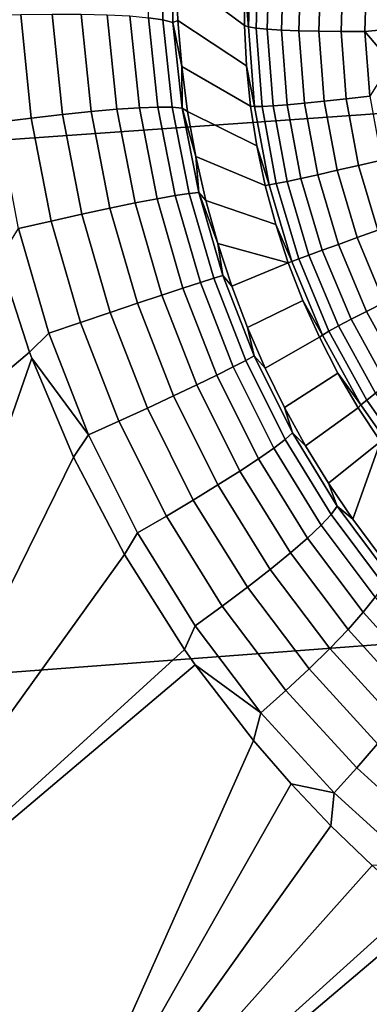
# Model space of a CAD drawing. Header units: metres. Extents: x -240 to 45, y -77 to 27.
# Tile 114 of 256: x -208.041 to -207.648, y -10.048 to -8.939. Entities that reach past the tile are written whole.
import ezdxf

# ---------------------------------------------------------------- set-up
doc = ezdxf.new("R2010")
doc.units = ezdxf.units.M
doc.layers.add('solid_102011X2', color=7, linetype='CONTINUOUS')

msp = doc.modelspace()

# ---------------------------------------------------------------- linework, layer by layer
at = {"layer": 'solid_102011X2'}
for points in [[(-207.489777, -8.42681, 316.540039), (-208.976013, -8.524469, 314.936981), (-208.696838, -9.119537, 314.721924), (-207.215042, -9.014989, 316.326202)], [(-207.881729, -8.840765, 270.07901), (-207.880081, -8.939213, 270.090973), (-207.896347, -8.936729, 270.127594), (-207.897873, -8.83603, 270.115479)], [(-207.870621, -8.845604, 270.040741), (-207.868851, -8.942201, 270.052551), (-207.880081, -8.939213, 270.090973), (-207.881729, -8.840765, 270.07901)], [(-207.864365, -8.835692, 269.999756), (-207.78804, -8.9003, 269.069489), (-207.788223, -8.945694, 269.072266), (-207.865067, -8.887978, 270.006653)], [(-207.868851, -8.942201, 270.052551), (-207.870621, -8.845604, 270.040741), (-207.865067, -8.887978, 270.006653), (-207.863251, -8.939972, 270.012817)], [(-207.781006, -8.857553, 269.037689), (-207.783752, -8.947206, 269.043579), (-207.78804, -8.9003, 269.069489), (-207.785446, -8.85501, 269.066284)], [(-207.783752, -8.947206, 269.043579), (-207.781006, -8.857553, 269.037689), (-207.772446, -8.86037, 269.01001), (-207.775162, -8.948571, 269.015839)], [(-207.775162, -8.948571, 269.015839), (-207.772446, -8.86037, 269.01001), (-207.759979, -8.8634, 268.983917), (-207.762619, -8.949761, 268.989594)], [(-207.762619, -8.949761, 268.989594), (-207.759979, -8.8634, 268.983917), (-207.743835, -8.866578, 268.9599), (-207.746414, -8.95075, 268.965454)], [(-207.746414, -8.95075, 268.965454), (-207.743835, -8.866578, 268.9599), (-207.724365, -8.86984, 268.938538), (-207.726868, -8.951518, 268.943939)], [(-207.726868, -8.951518, 268.943939), (-207.724365, -8.86984, 268.938538), (-207.701981, -8.873114, 268.920227), (-207.704407, -8.952048, 268.925446)], [(-207.704407, -8.952048, 268.925446), (-207.701981, -8.873114, 268.920227), (-207.67717, -8.876331, 268.905396), (-207.679504, -8.952329, 268.9104)], [(-207.679504, -8.952329, 268.9104), (-207.67717, -8.876331, 268.905396), (-207.650452, -8.879424, 268.894318), (-207.652695, -8.952353, 268.899139)], [(-207.652695, -8.952353, 268.899139), (-207.650452, -8.879424, 268.894318), (-207.624435, -8.912163, 268.889435), (-207.624802, -8.949733, 268.891785)], [(-207.865067, -8.887978, 270.006653), (-207.788223, -8.945694, 269.072266), (-207.78598, -8.991056, 269.074585), (-207.863251, -8.939972, 270.012817)], [(-207.783752, -8.947206, 269.043579), (-207.788223, -8.945694, 269.072266), (-207.78804, -8.9003, 269.069489)], [(-208.040161, -8.933072, 270.262421), (-208.028397, -9.049791, 270.272675), (-208.065689, -9.054546, 270.286743), (-208.077805, -8.934185, 270.276337)], [(-208.004684, -8.932573, 270.243622), (-207.99324, -9.045712, 270.253723), (-208.028397, -9.049791, 270.272675), (-208.040161, -8.933072, 270.262421)], [(-207.972, -8.932698, 270.220306), (-207.960846, -9.042378, 270.230225), (-207.99324, -9.045712, 270.253723), (-208.004684, -8.932573, 270.243622)], [(-207.942719, -8.933442, 270.192841), (-207.931824, -9.039854, 270.202606), (-207.960846, -9.042378, 270.230225), (-207.972, -8.932698, 270.220306)], [(-207.917343, -8.934794, 270.161774), (-207.906662, -9.038182, 270.171356), (-207.931824, -9.039854, 270.202606), (-207.942719, -8.933442, 270.192841)], [(-207.896347, -8.936729, 270.127594), (-207.885834, -9.037394, 270.137054), (-207.906662, -9.038182, 270.171356), (-207.917343, -8.934794, 270.161774)], [(-207.880081, -8.939213, 270.090973), (-207.86969, -9.037502, 270.100311), (-207.885834, -9.037394, 270.137054), (-207.896347, -8.936729, 270.127594)], [(-207.868851, -8.942201, 270.052551), (-207.858536, -9.038506, 270.061737), (-207.86969, -9.037502, 270.100311), (-207.880081, -8.939213, 270.090973)], [(-207.868851, -8.942201, 270.052551), (-207.863251, -8.939972, 270.012817), (-207.858963, -8.991543, 270.018188)], [(-207.863251, -8.939972, 270.012817), (-207.78598, -8.991056, 269.074585), (-207.781326, -9.036257, 269.076477), (-207.858963, -8.991543, 270.018188)], [(-207.868851, -8.942201, 270.052551), (-207.858963, -8.991543, 270.018188), (-207.858536, -9.038506, 270.061737)], [(-207.783752, -8.947206, 269.043579), (-207.776932, -9.036739, 269.04776), (-207.78598, -8.991056, 269.074585), (-207.788223, -8.945694, 269.072266)], [(-207.776932, -9.036739, 269.04776), (-207.783752, -8.947206, 269.043579), (-207.775162, -8.948571, 269.015839), (-207.768448, -9.036656, 269.019928)], [(-207.768448, -9.036656, 269.019928), (-207.775162, -8.948571, 269.015839), (-207.762619, -8.949761, 268.989594), (-207.756058, -9.036009, 268.993622)], [(-207.756058, -9.036009, 268.993622), (-207.762619, -8.949761, 268.989594), (-207.746414, -8.95075, 268.965454), (-207.740005, -9.034812, 268.96936)], [(-207.740005, -9.034812, 268.96936), (-207.746414, -8.95075, 268.965454), (-207.726868, -8.951518, 268.943939), (-207.720657, -9.033089, 268.947723)], [(-207.720657, -9.033089, 268.947723), (-207.726868, -8.951518, 268.943939), (-207.704407, -8.952048, 268.925446), (-207.69841, -9.030878, 268.929108)], [(-207.652695, -8.952353, 268.899139), (-207.624802, -8.949733, 268.891785), (-207.623001, -8.9873, 268.893707)], [(-207.69841, -9.030878, 268.929108), (-207.704407, -8.952048, 268.925446), (-207.679504, -8.952329, 268.9104), (-207.673721, -9.028225, 268.91394)], [(-207.673721, -9.028225, 268.91394), (-207.679504, -8.952329, 268.9104), (-207.652695, -8.952353, 268.899139), (-207.647141, -9.025187, 268.902527)], [(-207.647141, -9.025187, 268.902527), (-207.652695, -8.952353, 268.899139), (-207.623001, -8.9873, 268.893707)], [(-207.858963, -8.991543, 270.018188), (-207.781326, -9.036257, 269.076477), (-207.774277, -9.081161, 269.077911), (-207.852264, -9.042567, 270.022705)], [(-207.858536, -9.038506, 270.061737), (-207.858963, -8.991543, 270.018188), (-207.852264, -9.042567, 270.022705)], [(-207.776932, -9.036739, 269.04776), (-207.781326, -9.036257, 269.076477), (-207.78598, -8.991056, 269.074585)], [(-207.215042, -9.014989, 316.326202), (-208.696838, -9.119537, 314.721924), (-208.399078, -9.70048, 314.492523), (-206.922012, -9.589189, 316.098145)], [(-207.684052, -9.108679, 268.931183), (-207.69841, -9.030878, 268.929108), (-207.673721, -9.028225, 268.91394), (-207.659897, -9.103131, 268.915924)], [(-207.659897, -9.103131, 268.915924), (-207.673721, -9.028225, 268.91394), (-207.647141, -9.025187, 268.902527), (-207.633865, -9.097069, 268.904449)], [(-207.931824, -9.039854, 270.202606), (-207.911331, -9.145493, 270.209137), (-207.939774, -9.151334, 270.236847), (-207.960846, -9.042378, 270.230225)], [(-207.906662, -9.038182, 270.171356), (-207.886703, -9.140735, 270.177795), (-207.911331, -9.145493, 270.209137), (-207.931824, -9.039854, 270.202606)], [(-207.885834, -9.037394, 270.137054), (-207.866333, -9.137147, 270.143372), (-207.886703, -9.140735, 270.177795), (-207.906662, -9.038182, 270.171356)], [(-207.86969, -9.037502, 270.100311), (-207.850571, -9.134792, 270.106537), (-207.866333, -9.137147, 270.143372), (-207.885834, -9.037394, 270.137054)], [(-207.858536, -9.038506, 270.061737), (-207.839737, -9.133713, 270.067871), (-207.850571, -9.134792, 270.106537), (-207.86969, -9.037502, 270.100311)], [(-207.858536, -9.038506, 270.061737), (-207.852264, -9.042567, 270.022705), (-207.843216, -9.09292, 270.026337)], [(-207.858536, -9.038506, 270.061737), (-207.843216, -9.09292, 270.026337), (-207.839737, -9.133713, 270.067871)], [(-207.776932, -9.036739, 269.04776), (-207.76062, -9.125105, 269.05011), (-207.774277, -9.081161, 269.077911), (-207.781326, -9.036257, 269.076477)], [(-207.76062, -9.125105, 269.05011), (-207.776932, -9.036739, 269.04776), (-207.768448, -9.036656, 269.019928), (-207.752396, -9.123592, 269.022247)], [(-207.752396, -9.123592, 269.022247), (-207.768448, -9.036656, 269.019928), (-207.756058, -9.036009, 268.993622), (-207.740341, -9.121131, 268.99588)], [(-207.740341, -9.121131, 268.99588), (-207.756058, -9.036009, 268.993622), (-207.740005, -9.034812, 268.96936), (-207.724701, -9.117776, 268.971588)], [(-207.724701, -9.117776, 268.971588), (-207.740005, -9.034812, 268.96936), (-207.720657, -9.033089, 268.947723), (-207.705795, -9.113595, 268.94986)], [(-207.705795, -9.113595, 268.94986), (-207.720657, -9.033089, 268.947723), (-207.69841, -9.030878, 268.929108), (-207.684052, -9.108679, 268.931183)], [(-208.028397, -9.049791, 270.272675), (-208.006027, -9.165833, 270.27951), (-208.042633, -9.17423, 270.293701), (-208.065689, -9.054546, 270.286743)], [(-207.99324, -9.045712, 270.253723), (-207.971527, -9.158154, 270.260468), (-208.006027, -9.165833, 270.27951), (-208.028397, -9.049791, 270.272675)], [(-207.960846, -9.042378, 270.230225), (-207.939774, -9.151334, 270.236847), (-207.971527, -9.158154, 270.260468), (-207.99324, -9.045712, 270.253723)], [(-207.852264, -9.042567, 270.022705), (-207.774277, -9.081161, 269.077911), (-207.764832, -9.125638, 269.078857), (-207.843216, -9.09292, 270.026337)], [(-207.76062, -9.125105, 269.05011), (-207.764832, -9.125638, 269.078857), (-207.774277, -9.081161, 269.077911)], [(-207.843216, -9.09292, 270.026337), (-207.764832, -9.125638, 269.078857), (-207.753036, -9.169557, 269.079376), (-207.831879, -9.142518, 270.028992)], [(-207.839737, -9.133713, 270.067871), (-207.843216, -9.09292, 270.026337), (-207.831879, -9.142518, 270.028992)], [(-207.661499, -9.18454, 268.931671), (-207.684052, -9.108679, 268.931183), (-207.659897, -9.103131, 268.915924), (-207.638184, -9.176168, 268.916382)], [(-207.638184, -9.176168, 268.916382), (-207.659897, -9.103131, 268.915924), (-207.633865, -9.097069, 268.904449), (-207.613037, -9.167157, 268.904877)], [(-207.715668, -9.20413, 268.996399), (-207.740341, -9.121131, 268.99588), (-207.724701, -9.117776, 268.971588), (-207.700653, -9.198669, 268.972076)], [(-207.700653, -9.198669, 268.972076), (-207.724701, -9.117776, 268.971588), (-207.705795, -9.113595, 268.94986), (-207.682465, -9.192093, 268.950348)], [(-207.682465, -9.192093, 268.950348), (-207.705795, -9.113595, 268.94986), (-207.684052, -9.108679, 268.931183), (-207.661499, -9.18454, 268.931671)], [(-207.76062, -9.125105, 269.05011), (-207.735001, -9.211267, 269.050629), (-207.753036, -9.169557, 269.079376), (-207.764832, -9.125638, 269.078857)], [(-207.735001, -9.211267, 269.050629), (-207.76062, -9.125105, 269.05011), (-207.752396, -9.123592, 269.022247), (-207.727203, -9.208359, 269.022766)], [(-207.727203, -9.208359, 269.022766), (-207.752396, -9.123592, 269.022247), (-207.740341, -9.121131, 268.99588), (-207.715668, -9.20413, 268.996399)], [(-207.866333, -9.137147, 270.143372), (-207.837906, -9.235085, 270.146149), (-207.857513, -9.241503, 270.180603), (-207.886703, -9.140735, 270.177795)], [(-207.850571, -9.134792, 270.106537), (-207.822845, -9.230223, 270.109253), (-207.837906, -9.235085, 270.146149), (-207.866333, -9.137147, 270.143372)], [(-207.839737, -9.133713, 270.067871), (-207.812561, -9.227006, 270.070587), (-207.822845, -9.230223, 270.109253), (-207.850571, -9.134792, 270.106537)], [(-207.839737, -9.133713, 270.067871), (-207.831879, -9.142518, 270.028992), (-207.818314, -9.191247, 270.03067)], [(-207.839737, -9.133713, 270.067871), (-207.818314, -9.191247, 270.03067), (-207.812561, -9.227006, 270.070587)], [(-207.939774, -9.151334, 270.236847), (-207.908798, -9.258525, 270.239746), (-207.93956, -9.268824, 270.263397), (-207.971527, -9.158154, 270.260468)], [(-207.911331, -9.145493, 270.209137), (-207.881271, -9.249363, 270.211975), (-207.908798, -9.258525, 270.239746), (-207.939774, -9.151334, 270.236847)], [(-207.886703, -9.140735, 270.177795), (-207.857513, -9.241503, 270.180603), (-207.881271, -9.249363, 270.211975), (-207.911331, -9.145493, 270.209137)], [(-207.831879, -9.142518, 270.028992), (-207.753036, -9.169557, 269.079376), (-207.738922, -9.21279, 269.079407), (-207.818314, -9.191247, 270.03067)], [(-207.971527, -9.158154, 270.260468), (-207.93956, -9.268824, 270.263397), (-207.973038, -9.280074, 270.282471), (-208.006027, -9.165833, 270.27951)], [(-208.006027, -9.165833, 270.27951), (-207.973038, -9.280074, 270.282471), (-208.008621, -9.292076, 270.296692), (-208.042633, -9.17423, 270.293701)], [(-207.735001, -9.211267, 269.050629), (-207.738922, -9.21279, 269.079407), (-207.753036, -9.169557, 269.079376)], [(-208.042633, -9.17423, 270.293701), (-208.008621, -9.292076, 270.296692), (-208.030182, -9.313417, 270.30368), (-208.064499, -9.208707, 270.302094)], [(-207.650925, -9.267662, 268.949158), (-207.682465, -9.192093, 268.950348), (-207.661499, -9.18454, 268.931671), (-207.631012, -9.257569, 268.930511)], [(-207.631012, -9.257569, 268.930511), (-207.661499, -9.18454, 268.931671), (-207.638184, -9.176168, 268.916382), (-207.608841, -9.246481, 268.915283)], [(-207.802597, -9.239033, 270.031342), (-207.818314, -9.191247, 270.03067), (-207.738922, -9.21279, 269.079407)], [(-207.812561, -9.227006, 270.070587), (-207.818314, -9.191247, 270.03067), (-207.802597, -9.239033, 270.031342)], [(-207.668152, -9.276546, 268.970856), (-207.700653, -9.198669, 268.972076), (-207.682465, -9.192093, 268.950348), (-207.650925, -9.267662, 268.949158)], [(-207.693146, -9.289964, 269.021484), (-207.727203, -9.208359, 269.022766), (-207.715668, -9.20413, 268.996399), (-207.682327, -9.284032, 268.995148)], [(-207.682327, -9.284032, 268.995148), (-207.715668, -9.20413, 268.996399), (-207.700653, -9.198669, 268.972076), (-207.668152, -9.276546, 268.970856)], [(-208.064499, -9.208707, 270.302094), (-208.030182, -9.313417, 270.30368), (-208.51825, -9.72712, 270.427612), (-208.548721, -9.246016, 270.386688)], [(-207.802597, -9.239033, 270.031342), (-207.738922, -9.21279, 269.079407), (-207.722534, -9.255209, 269.078979), (-207.78479, -9.285778, 270.031006)], [(-207.735001, -9.211267, 269.050629), (-207.700394, -9.294213, 269.049347), (-207.722534, -9.255209, 269.078979), (-207.738922, -9.21279, 269.079407)], [(-207.700394, -9.294213, 269.049347), (-207.735001, -9.211267, 269.050629), (-207.727203, -9.208359, 269.022766), (-207.693146, -9.289964, 269.021484)], [(-207.812561, -9.227006, 270.070587), (-207.777283, -9.317533, 270.06955), (-207.786713, -9.322892, 270.108215), (-207.822845, -9.230223, 270.109253)], [(-207.777283, -9.317533, 270.06955), (-207.812561, -9.227006, 270.070587), (-207.802597, -9.239033, 270.031342), (-207.78479, -9.285778, 270.031006)], [(-207.837906, -9.235085, 270.146149), (-207.800812, -9.330249, 270.145081), (-207.819321, -9.339474, 270.179474), (-207.857513, -9.241503, 270.180603)], [(-207.822845, -9.230223, 270.109253), (-207.786713, -9.322892, 270.108215), (-207.800812, -9.330249, 270.145081), (-207.837906, -9.235085, 270.146149)], [(-207.881271, -9.249363, 270.211975), (-207.841888, -9.350399, 270.210846), (-207.868134, -9.362831, 270.238556), (-207.908798, -9.258525, 270.239746)], [(-207.857513, -9.241503, 270.180603), (-207.819321, -9.339474, 270.179474), (-207.841888, -9.350399, 270.210846), (-207.881271, -9.249363, 270.211975)], [(-207.908798, -9.258525, 270.239746), (-207.868134, -9.362831, 270.238556), (-207.897568, -9.376546, 270.262177), (-207.93956, -9.268824, 270.263397)], [(-207.78479, -9.285778, 270.031006), (-207.722534, -9.255209, 269.078979), (-207.703903, -9.29669, 269.078094), (-207.764938, -9.331442, 270.029602)], [(-207.700394, -9.294213, 269.049347), (-207.703903, -9.29669, 269.078094), (-207.722534, -9.255209, 269.078979)], [(-207.611557, -9.339417, 268.94632), (-207.650925, -9.267662, 268.949158), (-207.631012, -9.257569, 268.930511), (-207.592972, -9.326913, 268.927765)], [(-207.93956, -9.268824, 270.263397), (-207.897568, -9.376546, 270.262177), (-207.929672, -9.391299, 270.281219), (-207.973038, -9.280074, 270.282471)], [(-207.627579, -9.350491, 268.967926), (-207.668152, -9.276546, 268.970856), (-207.650925, -9.267662, 268.949158), (-207.611557, -9.339417, 268.94632)], [(-207.973038, -9.280074, 270.282471), (-207.929672, -9.391299, 270.281219), (-207.963882, -9.406826, 270.29541), (-208.008621, -9.292076, 270.296692)], [(-207.650635, -9.367448, 269.018402), (-207.693146, -9.289964, 269.021484), (-207.682327, -9.284032, 268.995148), (-207.640686, -9.359901, 268.992126)], [(-207.640686, -9.359901, 268.992126), (-207.682327, -9.284032, 268.995148), (-207.668152, -9.276546, 268.970856), (-207.627579, -9.350491, 268.967926)], [(-208.008621, -9.292076, 270.296692), (-207.963882, -9.406826, 270.29541), (-208.027588, -9.320395, 270.30368), (-208.030182, -9.313417, 270.30368)], [(-207.777283, -9.317533, 270.06955), (-207.78479, -9.285778, 270.031006), (-207.764938, -9.331442, 270.029602)], [(-207.700394, -9.294213, 269.049347), (-207.657181, -9.372972, 269.046204), (-207.683105, -9.337111, 269.076721), (-207.703903, -9.29669, 269.078094)], [(-207.657181, -9.372972, 269.046204), (-207.700394, -9.294213, 269.049347), (-207.693146, -9.289964, 269.021484), (-207.650635, -9.367448, 269.018402)], [(-207.764938, -9.331442, 270.029602), (-207.703903, -9.29669, 269.078094), (-207.683105, -9.337111, 269.076721), (-207.743118, -9.375934, 270.0271)], [(-208.51825, -9.72712, 270.427612), (-208.030182, -9.313417, 270.30368), (-208.027588, -9.320395, 270.30368), (-208.274811, -10.029978, 270.390778)], [(-207.777283, -9.317533, 270.06955), (-207.734177, -9.404443, 270.064545), (-207.742508, -9.411888, 270.103088), (-207.786713, -9.322892, 270.108215)], [(-207.734177, -9.404443, 270.064545), (-207.777283, -9.317533, 270.06955), (-207.764938, -9.331442, 270.029602), (-207.743118, -9.375934, 270.0271)], [(-208.027588, -9.320395, 270.30368), (-207.980698, -9.431668, 270.301422), (-208.274811, -10.029978, 270.390778)], [(-207.963882, -9.406826, 270.29541), (-207.980698, -9.431668, 270.301422), (-208.027588, -9.320395, 270.30368)], [(-207.786713, -9.322892, 270.108215), (-207.742508, -9.411888, 270.103088), (-207.755341, -9.421673, 270.139862), (-207.800812, -9.330249, 270.145081)], [(-207.819321, -9.339474, 270.179474), (-207.77243, -9.43362, 270.174164), (-207.793472, -9.447517, 270.205414), (-207.841888, -9.350399, 270.210846)], [(-207.800812, -9.330249, 270.145081), (-207.755341, -9.421673, 270.139862), (-207.77243, -9.43362, 270.174164), (-207.819321, -9.339474, 270.179474)], [(-207.743118, -9.375934, 270.0271), (-207.683105, -9.337111, 269.076721), (-207.660202, -9.376355, 269.074921), (-207.719376, -9.419213, 270.023529)], [(-207.657181, -9.372972, 269.046204), (-207.660202, -9.376355, 269.074921), (-207.683105, -9.337111, 269.076721)], [(-207.841888, -9.350399, 270.210846), (-207.793472, -9.447517, 270.205414), (-207.818085, -9.463115, 270.233032), (-207.868134, -9.362831, 270.238556)], [(-207.600159, -9.439905, 269.01358), (-207.650635, -9.367448, 269.018402), (-207.640686, -9.359901, 268.992126), (-207.591278, -9.430847, 268.987396)], [(-207.868134, -9.362831, 270.238556), (-207.818085, -9.463115, 270.233032), (-207.845856, -9.480134, 270.2565), (-207.897568, -9.376546, 270.262177)], [(-207.657181, -9.372972, 269.046204), (-207.605881, -9.446622, 269.041321), (-207.635239, -9.414306, 269.072662), (-207.660202, -9.376355, 269.074921)], [(-207.605881, -9.446622, 269.041321), (-207.657181, -9.372972, 269.046204), (-207.650635, -9.367448, 269.018402), (-207.600159, -9.439905, 269.01358)], [(-207.897568, -9.376546, 270.262177), (-207.845856, -9.480134, 270.2565), (-207.876251, -9.49827, 270.275452), (-207.929672, -9.391299, 270.281219)], [(-207.734177, -9.404443, 270.064545), (-207.743118, -9.375934, 270.0271), (-207.719376, -9.419213, 270.023529)], [(-207.719376, -9.419213, 270.023529), (-207.660202, -9.376355, 269.074921), (-207.635239, -9.414306, 269.072662), (-207.693756, -9.461197, 270.01889)], [(-207.929672, -9.391299, 270.281219), (-207.876251, -9.49827, 270.275452), (-207.908752, -9.517197, 270.28952), (-207.963882, -9.406826, 270.29541)], [(-207.734177, -9.404443, 270.064545), (-207.683685, -9.486916, 270.05542), (-207.690659, -9.496337, 270.093811), (-207.742508, -9.411888, 270.103088)], [(-207.683685, -9.486916, 270.05542), (-207.734177, -9.404443, 270.064545), (-207.719376, -9.419213, 270.023529), (-207.693756, -9.461197, 270.01889)], [(-207.963882, -9.406826, 270.29541), (-207.908752, -9.517197, 270.28952), (-207.923431, -9.541544, 270.294861), (-207.980698, -9.431668, 270.301422)], [(-207.742508, -9.411888, 270.103088), (-207.690659, -9.496337, 270.093811), (-207.701935, -9.508421, 270.130402), (-207.755341, -9.421673, 270.139862)], [(-207.666321, -9.501848, 270.013153), (-207.693756, -9.461197, 270.01889), (-207.635239, -9.414306, 269.072662)], [(-207.637131, -9.541088, 270.006317), (-207.666321, -9.501848, 270.013153), (-207.635239, -9.414306, 269.072662), (-207.608307, -9.450851, 269.069977)], [(-207.755341, -9.421673, 270.139862), (-207.701935, -9.508421, 270.130402), (-207.7173, -9.522952, 270.16452), (-207.77243, -9.43362, 270.174164)], [(-207.980698, -9.431668, 270.301422), (-207.923431, -9.541544, 270.294861), (-208.274811, -10.029978, 270.390778)], [(-207.77243, -9.43362, 270.174164), (-207.7173, -9.522952, 270.16452), (-207.736496, -9.53967, 270.195557), (-207.793472, -9.447517, 270.205414)], [(-207.793472, -9.447517, 270.205414), (-207.736496, -9.53967, 270.195557), (-207.759186, -9.558274, 270.222961), (-207.818085, -9.463115, 270.233032)], [(-207.683685, -9.486916, 270.05542), (-207.693756, -9.461197, 270.01889), (-207.666321, -9.501848, 270.013153)], [(-207.818085, -9.463115, 270.233032), (-207.759186, -9.558274, 270.222961), (-207.784927, -9.578433, 270.246246), (-207.845856, -9.480134, 270.2565)], [(-207.845856, -9.480134, 270.2565), (-207.784927, -9.578433, 270.246246), (-207.813293, -9.599785, 270.265015), (-207.876251, -9.49827, 270.275452)], [(-207.683685, -9.486916, 270.05542), (-207.626328, -9.564181, 270.042175), (-207.631714, -9.575412, 270.080353), (-207.690659, -9.496337, 270.093811)], [(-207.626328, -9.564181, 270.042175), (-207.683685, -9.486916, 270.05542), (-207.666321, -9.501848, 270.013153), (-207.637131, -9.541088, 270.006317)], [(-207.876251, -9.49827, 270.275452), (-207.813293, -9.599785, 270.265015), (-207.843765, -9.621946, 270.27887), (-207.908752, -9.517197, 270.28952)], [(-207.690659, -9.496337, 270.093811), (-207.631714, -9.575412, 270.080353), (-207.64119, -9.589613, 270.116699), (-207.701935, -9.508421, 270.130402)], [(-207.908752, -9.517197, 270.28952), (-207.843765, -9.621946, 270.27887), (-207.855682, -9.648674, 270.283539), (-207.923431, -9.541544, 270.294861)], [(-207.701935, -9.508421, 270.130402), (-207.64119, -9.589613, 270.116699), (-207.654572, -9.606531, 270.150543), (-207.7173, -9.522952, 270.16452)], [(-207.7173, -9.522952, 270.16452), (-207.654572, -9.606531, 270.150543), (-207.671646, -9.625864, 270.181335), (-207.736496, -9.53967, 270.195557)], [(-207.923431, -9.541544, 270.294861), (-207.855682, -9.648674, 270.283539), (-208.274811, -10.029978, 270.390778)], [(-207.736496, -9.53967, 270.195557), (-207.671646, -9.625864, 270.181335), (-207.692078, -9.647264, 270.208466), (-207.759186, -9.558274, 270.222961)], [(-207.759186, -9.558274, 270.222961), (-207.692078, -9.647264, 270.208466), (-207.715515, -9.670347, 270.231476), (-207.784927, -9.578433, 270.246246)], [(-207.784927, -9.578433, 270.246246), (-207.715515, -9.670347, 270.231476), (-207.741547, -9.694702, 270.249939), (-207.813293, -9.599785, 270.265015)], [(-206.922012, -9.589189, 316.098145), (-208.399078, -9.70048, 314.492523), (-208.08316, -10.266387, 314.249146), (-206.61113, -10.148512, 315.856171)], [(-207.64119, -9.589613, 270.116699), (-207.573746, -9.6644, 270.098816), (-207.584915, -9.68346, 270.132324), (-207.654572, -9.606531, 270.150543)], [(-207.813293, -9.599785, 270.265015), (-207.741547, -9.694702, 270.249939), (-207.769699, -9.719893, 270.26355), (-207.843765, -9.621946, 270.27887)], [(-207.654572, -9.606531, 270.150543), (-207.584915, -9.68346, 270.132324), (-207.599609, -9.705153, 270.16275), (-207.671646, -9.625864, 270.181335)], [(-207.843765, -9.621946, 270.27887), (-207.769699, -9.719893, 270.26355), (-207.843719, -9.665684, 270.281219), (-207.855682, -9.648674, 270.283539)], [(-207.671646, -9.625864, 270.181335), (-207.599609, -9.705153, 270.16275), (-207.617554, -9.729089, 270.189514), (-207.692078, -9.647264, 270.208466)], [(-207.855682, -9.648674, 270.283539), (-207.843719, -9.665684, 270.281219), (-208.274811, -10.029978, 270.390778)], [(-207.692078, -9.647264, 270.208466), (-207.617554, -9.729089, 270.189514), (-207.638412, -9.754839, 270.212189), (-207.715515, -9.670347, 270.231476)], [(-208.274811, -10.029978, 270.390778), (-207.843719, -9.665684, 270.281219), (-207.777924, -9.751153, 270.267212), (-208.038223, -10.333987, 270.331726)], [(-207.769699, -9.719893, 270.26355), (-207.777924, -9.751153, 270.267212), (-207.843719, -9.665684, 270.281219)], [(-207.715515, -9.670347, 270.231476), (-207.638412, -9.754839, 270.212189), (-207.661835, -9.781943, 270.230316), (-207.741547, -9.694702, 270.249939)], [(-207.741547, -9.694702, 270.249939), (-207.661835, -9.781943, 270.230316), (-207.687393, -9.809916, 270.243591), (-207.769699, -9.719893, 270.26355)], [(-207.769699, -9.719893, 270.26355), (-207.687393, -9.809916, 270.243591), (-207.73555, -9.800033, 270.257172), (-207.777924, -9.751153, 270.267212)], [(-207.777924, -9.751153, 270.267212), (-207.73555, -9.800033, 270.257172), (-208.038223, -10.333987, 270.331726)], [(-207.638412, -9.754839, 270.212189), (-207.554535, -9.831084, 270.18866), (-207.575119, -9.860652, 270.20639), (-207.661835, -9.781943, 270.230316)], [(-207.661835, -9.781943, 270.230316), (-207.575119, -9.860652, 270.20639), (-207.59787, -9.891132, 270.219269), (-207.687393, -9.809916, 270.243591)], [(-207.73555, -9.800033, 270.257172), (-207.69101, -9.847014, 270.245941), (-208.038223, -10.333987, 270.331726)], [(-207.687393, -9.809916, 270.243591), (-207.69101, -9.847014, 270.245941), (-207.73555, -9.800033, 270.257172)], [(-207.687393, -9.809916, 270.243591), (-207.59787, -9.891132, 270.219269), (-207.644424, -9.891985, 270.23349), (-207.69101, -9.847014, 270.245941)], [(-207.69101, -9.847014, 270.245941), (-207.644424, -9.891985, 270.23349), (-208.038223, -10.333987, 270.331726)], [(-207.644424, -9.891985, 270.23349), (-207.595917, -9.934812, 270.219849), (-208.038223, -10.333987, 270.331726)], [(-207.595917, -9.934812, 270.219849), (-207.581757, -9.946593, 270.21579), (-208.038223, -10.333987, 270.331726)], [(-208.038223, -10.333987, 270.331726), (-207.581757, -9.946593, 270.21579), (-207.493591, -10.013461, 270.189331), (-207.615921, -10.479123, 270.20163)], [(-208.541901, -10.639212, 270.461212), (-208.274811, -10.029978, 270.390778), (-208.038223, -10.333987, 270.331726), (-208.513031, -10.697923, 270.452362)]]:
    msp.add_3dface(points, dxfattribs=at)

doc.saveas('drawing.dxf')
